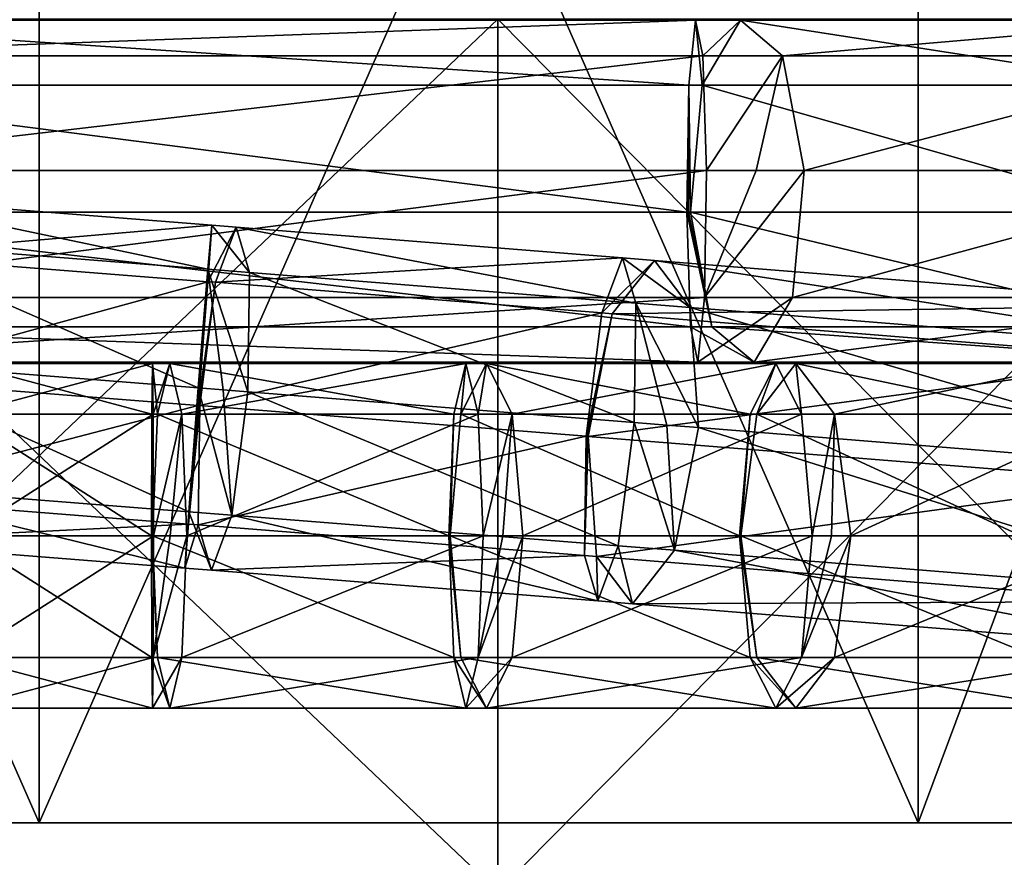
# Model space of a CAD drawing. Header units: millimetres. Extents: x -28.2 to 28.2, y -5.4 to 32.5.
# Tile 19 of 40: x -0.1 to 4.2, y 16.1 to 19.8. Entities that reach past the tile are written whole.
import ezdxf

# ---------------------------------------------------------------- set-up
doc = ezdxf.new("R2010")
doc.units = ezdxf.units.MM
doc.header["$LTSCALE"] = 81.481481
for name, color, linetype in [('10', 7, 'CONTINUOUS'), ('189', 7, 'CONTINUOUS'), ('190', 7, 'CONTINUOUS'), ('191', 7, 'CONTINUOUS'), ('192', 7, 'CONTINUOUS'), ('193', 7, 'CONTINUOUS'), ('194', 7, 'CONTINUOUS'), ('195', 7, 'CONTINUOUS'), ('196', 7, 'CONTINUOUS'), ('197', 7, 'CONTINUOUS'), ('198', 7, 'CONTINUOUS'), ('199', 7, 'CONTINUOUS'), ('200', 7, 'CONTINUOUS'), ('201', 7, 'CONTINUOUS'), ('202', 7, 'CONTINUOUS'), ('276', 7, 'CONTINUOUS'), ('277', 7, 'CONTINUOUS'), ('278', 7, 'CONTINUOUS'), ('279', 7, 'CONTINUOUS'), ('280', 7, 'CONTINUOUS'), ('281', 7, 'CONTINUOUS'), ('282', 7, 'CONTINUOUS'), ('283', 7, 'CONTINUOUS'), ('284', 7, 'CONTINUOUS'), ('285', 7, 'CONTINUOUS'), ('349', 7, 'CONTINUOUS'), ('350', 7, 'CONTINUOUS'), ('351', 7, 'CONTINUOUS'), ('352', 7, 'CONTINUOUS'), ('353', 7, 'CONTINUOUS'), ('354', 7, 'CONTINUOUS'), ('4', 7, 'CONTINUOUS'), ('5', 7, 'CONTINUOUS'), ('6', 7, 'CONTINUOUS'), ('8', 7, 'CONTINUOUS')]:
    doc.layers.add(name, color=color, linetype=linetype)

msp = doc.modelspace()

# ---------------------------------------------------------------- linework, layer by layer
at = {"layer": '10', "color": 7, "linetype": 'Continuous'}
for points in [[(1.9969, 19.8, -11.3253), (1.9969, 16, -11.3253), (-1.9969, 16, -11.3253), (1.9969, 19.8, -11.3253)], [(-1.9969, 19.8, -11.3253), (1.9969, 19.8, -11.3253), (-1.9969, 16, -11.3253), (-1.9969, 19.8, -11.3253)], [(5.75, 19.8, -9.9593), (5.75, 16, -9.9593), (1.9969, 16, -11.3253), (5.75, 19.8, -9.9593)], [(1.9969, 19.8, -11.3253), (5.75, 19.8, -9.9593), (1.9969, 16, -11.3253), (1.9969, 19.8, -11.3253)]]:
    msp.add_3dface(points, dxfattribs=at)
at = {"layer": '189', "linetype": 'Continuous'}
for points in [[(-0.3396, 18.0803, 11.7132), (-0.3365, 18.3, 12.2435), (0.4898, 18.0803, 11.7084), (-0.3396, 18.0803, 11.7132)], [(0.4898, 18.0803, 11.7084), (-0.3365, 18.3, 12.2435), (0.4929, 18.3, 12.2387), (0.4898, 18.0803, 11.7084)], [(-0.3365, 18.3, 12.2435), (-0.3335, 18.0803, 12.7738), (0.4929, 18.3, 12.2387), (-0.3365, 18.3, 12.2435)], [(0.4929, 18.3, 12.2387), (-0.3335, 18.0803, 12.7738), (0.4959, 18.0803, 12.769), (0.4929, 18.3, 12.2387)], [(-0.3408, 17.55, 11.4935), (-0.3396, 18.0803, 11.7132), (0.4885, 17.55, 11.4887), (-0.3408, 17.55, 11.4935)], [(0.4885, 17.55, 11.4887), (-0.3396, 18.0803, 11.7132), (0.4898, 18.0803, 11.7084), (0.4885, 17.55, 11.4887)], [(-0.3335, 18.0803, 12.7738), (-0.3322, 17.55, 12.9935), (0.4959, 18.0803, 12.769), (-0.3335, 18.0803, 12.7738)], [(0.4959, 18.0803, 12.769), (-0.3322, 17.55, 12.9935), (0.4972, 17.55, 12.9887), (0.4959, 18.0803, 12.769)]]:
    msp.add_3dface(points, dxfattribs=at)
at = {"layer": '190', "linetype": 'Continuous'}
for points in [[(-0.3408, 17.55, 11.4935), (0.4885, 17.55, 11.4887), (0.4898, 17.0197, 11.7084), (-0.3408, 17.55, 11.4935)], [(-0.3396, 17.0197, 11.7132), (-0.3408, 17.55, 11.4935), (0.4898, 17.0197, 11.7084), (-0.3396, 17.0197, 11.7132)], [(0.4972, 17.55, 12.9887), (-0.3335, 17.0197, 12.7738), (0.4959, 17.0197, 12.769), (0.4972, 17.55, 12.9887)], [(-0.3322, 17.55, 12.9935), (-0.3335, 17.0197, 12.7738), (0.4972, 17.55, 12.9887), (-0.3322, 17.55, 12.9935)], [(0.4929, 16.8, 12.2387), (-0.3396, 17.0197, 11.7132), (0.4898, 17.0197, 11.7084), (0.4929, 16.8, 12.2387)], [(-0.3365, 16.8, 12.2435), (-0.3396, 17.0197, 11.7132), (0.4929, 16.8, 12.2387), (-0.3365, 16.8, 12.2435)], [(0.4959, 17.0197, 12.769), (-0.3365, 16.8, 12.2435), (0.4929, 16.8, 12.2387), (0.4959, 17.0197, 12.769)], [(-0.3335, 17.0197, 12.7738), (-0.3365, 16.8, 12.2435), (0.4959, 17.0197, 12.769), (-0.3335, 17.0197, 12.7738)]]:
    msp.add_3dface(points, dxfattribs=at)
at = {"layer": '191', "linetype": 'Continuous'}
for points in [[(0.4898, 18.0803, 11.7084), (0.4929, 18.3, 12.2387), (0.5151, 18.0803, 11.7071), (0.4898, 18.0803, 11.7084)], [(0.5151, 18.0803, 11.7071), (0.4929, 18.3, 12.2387), (0.5678, 18.3, 12.2348), (0.5151, 18.0803, 11.7071)], [(0.4929, 18.3, 12.2387), (0.4959, 18.0803, 12.769), (0.5678, 18.3, 12.2348), (0.4929, 18.3, 12.2387)], [(0.5678, 18.3, 12.2348), (0.4959, 18.0803, 12.769), (0.6206, 18.0803, 12.7625), (0.5678, 18.3, 12.2348)], [(0.4885, 17.55, 11.4887), (0.4898, 18.0803, 11.7084), (0.4909, 17.55, 11.4887), (0.4885, 17.55, 11.4887)], [(0.4932, 17.55, 11.4885), (0.4898, 18.0803, 11.7084), (0.5151, 18.0803, 11.7071), (0.4932, 17.55, 11.4885)], [(0.4909, 17.55, 11.4887), (0.4898, 18.0803, 11.7084), (0.4932, 17.55, 11.4885), (0.4909, 17.55, 11.4887)], [(0.4959, 18.0803, 12.769), (0.4972, 17.55, 12.9887), (0.6206, 18.0803, 12.7625), (0.4959, 18.0803, 12.769)], [(0.6206, 18.0803, 12.7625), (0.4972, 17.55, 12.9887), (0.5699, 17.55, 12.9866), (0.6206, 18.0803, 12.7625)], [(0.6424, 17.55, 12.9811), (0.6206, 18.0803, 12.7625), (0.5699, 17.55, 12.9866), (0.6424, 17.55, 12.9811)]]:
    msp.add_3dface(points, dxfattribs=at)
at = {"layer": '192', "linetype": 'Continuous'}
for points in [[(0.4885, 17.55, 11.4887), (0.4909, 17.55, 11.4887), (0.5151, 17.0197, 11.7071), (0.4885, 17.55, 11.4887)], [(0.4898, 17.0197, 11.7084), (0.4885, 17.55, 11.4887), (0.5151, 17.0197, 11.7071), (0.4898, 17.0197, 11.7084)], [(0.4909, 17.55, 11.4887), (0.4932, 17.55, 11.4885), (0.5151, 17.0197, 11.7071), (0.4909, 17.55, 11.4887)], [(0.6424, 17.55, 12.9811), (0.4959, 17.0197, 12.769), (0.6206, 17.0197, 12.7625), (0.6424, 17.55, 12.9811)], [(0.4959, 17.0197, 12.769), (0.6424, 17.55, 12.9811), (0.5699, 17.55, 12.9866), (0.4959, 17.0197, 12.769)], [(0.4972, 17.55, 12.9887), (0.4959, 17.0197, 12.769), (0.5699, 17.55, 12.9866), (0.4972, 17.55, 12.9887)], [(0.5678, 16.8, 12.2348), (0.4898, 17.0197, 11.7084), (0.5151, 17.0197, 11.7071), (0.5678, 16.8, 12.2348)], [(0.4929, 16.8, 12.2387), (0.4898, 17.0197, 11.7084), (0.5678, 16.8, 12.2348), (0.4929, 16.8, 12.2387)], [(0.6206, 17.0197, 12.7625), (0.4929, 16.8, 12.2387), (0.5678, 16.8, 12.2348), (0.6206, 17.0197, 12.7625)], [(0.4959, 17.0197, 12.769), (0.4929, 16.8, 12.2387), (0.6206, 17.0197, 12.7625), (0.4959, 17.0197, 12.769)]]:
    msp.add_3dface(points, dxfattribs=at)
at = {"layer": '193', "linetype": 'Continuous'}
for points in [[(0.5151, 18.0803, 11.7071), (0.5678, 18.3, 12.2348), (1.805, 18.0803, 11.5781), (0.5151, 18.0803, 11.7071)], [(1.805, 18.0803, 11.5781), (0.5678, 18.3, 12.2348), (1.8577, 18.3, 12.1058), (1.805, 18.0803, 11.5781)], [(0.5678, 18.3, 12.2348), (0.6206, 18.0803, 12.7625), (1.8577, 18.3, 12.1058), (0.5678, 18.3, 12.2348)], [(1.8577, 18.3, 12.1058), (0.6206, 18.0803, 12.7625), (1.9105, 18.0803, 12.6335), (1.8577, 18.3, 12.1058)], [(0.4932, 17.55, 11.4885), (0.5151, 18.0803, 11.7071), (1.7831, 17.55, 11.3596), (0.4932, 17.55, 11.4885)], [(1.7831, 17.55, 11.3596), (0.5151, 18.0803, 11.7071), (1.805, 18.0803, 11.5781), (1.7831, 17.55, 11.3596)], [(0.6206, 18.0803, 12.7625), (0.6424, 17.55, 12.9811), (1.9105, 18.0803, 12.6335), (0.6206, 18.0803, 12.7625)], [(1.9105, 18.0803, 12.6335), (0.6424, 17.55, 12.9811), (1.9323, 17.55, 12.8521), (1.9105, 18.0803, 12.6335)]]:
    msp.add_3dface(points, dxfattribs=at)
at = {"layer": '194', "linetype": 'Continuous'}
for points in [[(0.5151, 17.0197, 11.7071), (0.4932, 17.55, 11.4885), (1.805, 17.0197, 11.5781), (0.5151, 17.0197, 11.7071)], [(0.4932, 17.55, 11.4885), (1.7831, 17.55, 11.3596), (1.805, 17.0197, 11.5781), (0.4932, 17.55, 11.4885)], [(0.6424, 17.55, 12.9811), (0.6206, 17.0197, 12.7625), (1.9323, 17.55, 12.8521), (0.6424, 17.55, 12.9811)], [(1.9323, 17.55, 12.8521), (0.6206, 17.0197, 12.7625), (1.9105, 17.0197, 12.6335), (1.9323, 17.55, 12.8521)], [(0.5678, 16.8, 12.2348), (0.5151, 17.0197, 11.7071), (1.8577, 16.8, 12.1058), (0.5678, 16.8, 12.2348)], [(1.8577, 16.8, 12.1058), (0.5151, 17.0197, 11.7071), (1.805, 17.0197, 11.5781), (1.8577, 16.8, 12.1058)], [(0.6206, 17.0197, 12.7625), (0.5678, 16.8, 12.2348), (1.9105, 17.0197, 12.6335), (0.6206, 17.0197, 12.7625)], [(1.9105, 17.0197, 12.6335), (0.5678, 16.8, 12.2348), (1.8577, 16.8, 12.1058), (1.9105, 17.0197, 12.6335)]]:
    msp.add_3dface(points, dxfattribs=at)
at = {"layer": '195', "linetype": 'Continuous'}
for points in [[(1.805, 18.0803, 11.5781), (1.8577, 18.3, 12.1058), (1.835, 18.0803, 11.5734), (1.805, 18.0803, 11.5781)], [(1.835, 18.0803, 11.5734), (1.8577, 18.3, 12.1058), (1.9467, 18.3, 12.0918), (1.835, 18.0803, 11.5734)], [(1.8577, 18.3, 12.1058), (1.9105, 18.0803, 12.6335), (1.9467, 18.3, 12.0918), (1.8577, 18.3, 12.1058)], [(1.9467, 18.3, 12.0918), (1.9105, 18.0803, 12.6335), (2.0584, 18.0803, 12.6103), (1.9467, 18.3, 12.0918)], [(1.7831, 17.55, 11.3596), (1.805, 18.0803, 11.5781), (1.7859, 17.55, 11.3592), (1.7831, 17.55, 11.3596)], [(1.7859, 17.55, 11.3592), (1.805, 18.0803, 11.5781), (1.7887, 17.55, 11.3587), (1.7859, 17.55, 11.3592)], [(1.7887, 17.55, 11.3587), (1.805, 18.0803, 11.5781), (1.835, 18.0803, 11.5734), (1.7887, 17.55, 11.3587)], [(1.9105, 18.0803, 12.6335), (1.9323, 17.55, 12.8521), (2.0584, 18.0803, 12.6103), (1.9105, 18.0803, 12.6335)], [(2.0584, 18.0803, 12.6103), (1.9323, 17.55, 12.8521), (2.0189, 17.55, 12.841), (2.0584, 18.0803, 12.6103)], [(2.1047, 17.55, 12.825), (2.0584, 18.0803, 12.6103), (2.0189, 17.55, 12.841), (2.1047, 17.55, 12.825)]]:
    msp.add_3dface(points, dxfattribs=at)
at = {"layer": '196', "linetype": 'Continuous'}
for points in [[(1.805, 17.0197, 11.5781), (1.7831, 17.55, 11.3596), (1.835, 17.0197, 11.5734), (1.805, 17.0197, 11.5781)], [(1.7831, 17.55, 11.3596), (1.7859, 17.55, 11.3592), (1.835, 17.0197, 11.5734), (1.7831, 17.55, 11.3596)], [(1.7859, 17.55, 11.3592), (1.7887, 17.55, 11.3587), (1.835, 17.0197, 11.5734), (1.7859, 17.55, 11.3592)], [(1.9323, 17.55, 12.8521), (1.9105, 17.0197, 12.6335), (2.0189, 17.55, 12.841), (1.9323, 17.55, 12.8521)], [(1.9105, 17.0197, 12.6335), (2.1047, 17.55, 12.825), (2.0189, 17.55, 12.841), (1.9105, 17.0197, 12.6335)], [(2.1047, 17.55, 12.825), (1.9105, 17.0197, 12.6335), (2.0584, 17.0197, 12.6103), (2.1047, 17.55, 12.825)], [(1.8577, 16.8, 12.1058), (1.805, 17.0197, 11.5781), (1.9467, 16.8, 12.0918), (1.8577, 16.8, 12.1058)], [(1.9467, 16.8, 12.0918), (1.805, 17.0197, 11.5781), (1.835, 17.0197, 11.5734), (1.9467, 16.8, 12.0918)], [(1.9105, 17.0197, 12.6335), (1.8577, 16.8, 12.1058), (2.0584, 17.0197, 12.6103), (1.9105, 17.0197, 12.6335)], [(2.0584, 17.0197, 12.6103), (1.8577, 16.8, 12.1058), (1.9467, 16.8, 12.0918), (2.0584, 17.0197, 12.6103)]]:
    msp.add_3dface(points, dxfattribs=at)
at = {"layer": '197', "linetype": 'Continuous'}
for points in [[(1.835, 18.0803, 11.5734), (1.9467, 18.3, 12.0918), (3.0948, 18.0803, 11.3019), (1.835, 18.0803, 11.5734)], [(3.0948, 18.0803, 11.3019), (1.9467, 18.3, 12.0918), (3.2065, 18.3, 11.8203), (3.0948, 18.0803, 11.3019)], [(1.9467, 18.3, 12.0918), (2.0584, 18.0803, 12.6103), (3.2065, 18.3, 11.8203), (1.9467, 18.3, 12.0918)], [(3.2065, 18.3, 11.8203), (2.0584, 18.0803, 12.6103), (3.3183, 18.0803, 12.3388), (3.2065, 18.3, 11.8203)], [(1.7887, 17.55, 11.3587), (1.835, 18.0803, 11.5734), (3.0485, 17.55, 11.0872), (1.7887, 17.55, 11.3587)], [(3.0485, 17.55, 11.0872), (1.835, 18.0803, 11.5734), (3.0948, 18.0803, 11.3019), (3.0485, 17.55, 11.0872)], [(2.0584, 18.0803, 12.6103), (2.1047, 17.55, 12.825), (3.3183, 18.0803, 12.3388), (2.0584, 18.0803, 12.6103)], [(3.3183, 18.0803, 12.3388), (2.1047, 17.55, 12.825), (3.3645, 17.55, 12.5535), (3.3183, 18.0803, 12.3388)]]:
    msp.add_3dface(points, dxfattribs=at)
at = {"layer": '198', "linetype": 'Continuous'}
for points in [[(1.7887, 17.55, 11.3587), (3.0485, 17.55, 11.0872), (3.0948, 17.0197, 11.3019), (1.7887, 17.55, 11.3587)], [(1.835, 17.0197, 11.5734), (1.7887, 17.55, 11.3587), (3.0948, 17.0197, 11.3019), (1.835, 17.0197, 11.5734)], [(3.3645, 17.55, 12.5535), (2.0584, 17.0197, 12.6103), (3.3183, 17.0197, 12.3388), (3.3645, 17.55, 12.5535)], [(2.1047, 17.55, 12.825), (2.0584, 17.0197, 12.6103), (3.3645, 17.55, 12.5535), (2.1047, 17.55, 12.825)], [(3.2065, 16.8, 11.8203), (1.835, 17.0197, 11.5734), (3.0948, 17.0197, 11.3019), (3.2065, 16.8, 11.8203)], [(1.9467, 16.8, 12.0918), (1.835, 17.0197, 11.5734), (3.2065, 16.8, 11.8203), (1.9467, 16.8, 12.0918)], [(3.3183, 17.0197, 12.3388), (1.9467, 16.8, 12.0918), (3.2065, 16.8, 11.8203), (3.3183, 17.0197, 12.3388)], [(2.0584, 17.0197, 12.6103), (1.9467, 16.8, 12.0918), (3.3183, 17.0197, 12.3388), (2.0584, 17.0197, 12.6103)]]:
    msp.add_3dface(points, dxfattribs=at)
at = {"layer": '199', "linetype": 'Continuous'}
for points in [[(3.0948, 18.0803, 11.3019), (3.2065, 18.3, 11.8203), (3.1241, 18.0803, 11.2939), (3.0948, 18.0803, 11.3019)], [(3.1241, 18.0803, 11.2939), (3.2065, 18.3, 11.8203), (3.2934, 18.3, 11.7964), (3.1241, 18.0803, 11.2939)], [(3.2065, 18.3, 11.8203), (3.3183, 18.0803, 12.3388), (3.2934, 18.3, 11.7964), (3.2065, 18.3, 11.8203)], [(3.2934, 18.3, 11.7964), (3.3183, 18.0803, 12.3388), (3.4627, 18.0803, 12.299), (3.2934, 18.3, 11.7964)], [(3.0485, 17.55, 11.0872), (3.0948, 18.0803, 11.3019), (3.0513, 17.55, 11.0865), (3.0485, 17.55, 11.0872)], [(3.0513, 17.55, 11.0865), (3.0948, 18.0803, 11.3019), (3.054, 17.55, 11.0857), (3.0513, 17.55, 11.0865)], [(3.054, 17.55, 11.0857), (3.0948, 18.0803, 11.3019), (3.1241, 18.0803, 11.2939), (3.054, 17.55, 11.0857)], [(3.3183, 18.0803, 12.3388), (3.3645, 17.55, 12.5535), (3.4627, 18.0803, 12.299), (3.3183, 18.0803, 12.3388)], [(3.4627, 18.0803, 12.299), (3.3645, 17.55, 12.5535), (3.4493, 17.55, 12.5327), (3.4627, 18.0803, 12.299)], [(3.5328, 17.55, 12.5072), (3.4627, 18.0803, 12.299), (3.4493, 17.55, 12.5327), (3.5328, 17.55, 12.5072)]]:
    msp.add_3dface(points, dxfattribs=at)
at = {"layer": '200', "linetype": 'Continuous'}
for points in [[(3.0948, 17.0197, 11.3019), (3.0485, 17.55, 11.0872), (3.1241, 17.0197, 11.2939), (3.0948, 17.0197, 11.3019)], [(3.0485, 17.55, 11.0872), (3.0513, 17.55, 11.0865), (3.1241, 17.0197, 11.2939), (3.0485, 17.55, 11.0872)], [(3.0513, 17.55, 11.0865), (3.054, 17.55, 11.0857), (3.1241, 17.0197, 11.2939), (3.0513, 17.55, 11.0865)], [(3.5328, 17.55, 12.5072), (3.3183, 17.0197, 12.3388), (3.4627, 17.0197, 12.299), (3.5328, 17.55, 12.5072)], [(3.3183, 17.0197, 12.3388), (3.5328, 17.55, 12.5072), (3.4493, 17.55, 12.5327), (3.3183, 17.0197, 12.3388)], [(3.3645, 17.55, 12.5535), (3.3183, 17.0197, 12.3388), (3.4493, 17.55, 12.5327), (3.3645, 17.55, 12.5535)], [(3.2934, 16.8, 11.7964), (3.0948, 17.0197, 11.3019), (3.1241, 17.0197, 11.2939), (3.2934, 16.8, 11.7964)], [(3.2065, 16.8, 11.8203), (3.0948, 17.0197, 11.3019), (3.2934, 16.8, 11.7964), (3.2065, 16.8, 11.8203)], [(3.4627, 17.0197, 12.299), (3.2065, 16.8, 11.8203), (3.2934, 16.8, 11.7964), (3.4627, 17.0197, 12.299)], [(3.3183, 17.0197, 12.3388), (3.2065, 16.8, 11.8203), (3.4627, 17.0197, 12.299), (3.3183, 17.0197, 12.3388)]]:
    msp.add_3dface(points, dxfattribs=at)
at = {"layer": '201', "linetype": 'Continuous'}
for points in [[(3.1241, 18.0803, 11.2939), (3.2934, 18.3, 11.7964), (4.3455, 18.0803, 10.8825), (3.1241, 18.0803, 11.2939)], [(4.3455, 18.0803, 10.8825), (3.2934, 18.3, 11.7964), (4.5147, 18.3, 11.3851), (4.3455, 18.0803, 10.8825)], [(3.2934, 18.3, 11.7964), (3.4627, 18.0803, 12.299), (4.5147, 18.3, 11.3851), (3.2934, 18.3, 11.7964)], [(4.5147, 18.3, 11.3851), (3.4627, 18.0803, 12.299), (4.684, 18.0803, 11.8876), (4.5147, 18.3, 11.3851)], [(3.054, 17.55, 11.0857), (3.1241, 18.0803, 11.2939), (4.2753, 17.55, 10.6743), (3.054, 17.55, 11.0857)], [(4.2753, 17.55, 10.6743), (3.1241, 18.0803, 11.2939), (4.3455, 18.0803, 10.8825), (4.2753, 17.55, 10.6743)], [(3.4627, 18.0803, 12.299), (3.5328, 17.55, 12.5072), (4.684, 18.0803, 11.8876), (3.4627, 18.0803, 12.299)], [(4.684, 18.0803, 11.8876), (3.5328, 17.55, 12.5072), (4.7542, 17.55, 12.0958), (4.684, 18.0803, 11.8876)]]:
    msp.add_3dface(points, dxfattribs=at)
at = {"layer": '202', "linetype": 'Continuous'}
for points in [[(3.1241, 17.0197, 11.2939), (3.054, 17.55, 11.0857), (4.3455, 17.0197, 10.8825), (3.1241, 17.0197, 11.2939)], [(3.054, 17.55, 11.0857), (4.2753, 17.55, 10.6743), (4.3455, 17.0197, 10.8825), (3.054, 17.55, 11.0857)], [(4.7542, 17.55, 12.0958), (3.4627, 17.0197, 12.299), (4.684, 17.0197, 11.8876), (4.7542, 17.55, 12.0958)], [(3.5328, 17.55, 12.5072), (3.4627, 17.0197, 12.299), (4.7542, 17.55, 12.0958), (3.5328, 17.55, 12.5072)], [(4.5147, 16.8, 11.3851), (3.1241, 17.0197, 11.2939), (4.3455, 17.0197, 10.8825), (4.5147, 16.8, 11.3851)], [(3.2934, 16.8, 11.7964), (3.1241, 17.0197, 11.2939), (4.5147, 16.8, 11.3851), (3.2934, 16.8, 11.7964)], [(4.684, 17.0197, 11.8876), (3.2934, 16.8, 11.7964), (4.5147, 16.8, 11.3851), (4.684, 17.0197, 11.8876)], [(3.4627, 17.0197, 12.299), (3.2934, 16.8, 11.7964), (4.684, 17.0197, 11.8876), (3.4627, 17.0197, 12.299)]]:
    msp.add_3dface(points, dxfattribs=at)
at = {"layer": '276', "linetype": 'Continuous'}
for points in [[(2.4942, 18.5168, -11.4439), (5.1051, 18.5545, -11.1199), (2.678, 18.7494, -11.9354), (2.4942, 18.5168, -11.4439)], [(2.678, 18.7494, -11.9354), (5.261, 18.3493, -11.6328), (2.8339, 18.5442, -12.4483), (2.678, 18.7494, -11.9354)], [(5.1051, 18.5545, -11.1199), (5.261, 18.3493, -11.6328), (2.678, 18.7494, -11.9354), (5.1051, 18.5545, -11.1199)], [(4.9213, 18.3218, -10.6284), (5.1051, 18.5545, -11.1199), (2.4942, 18.5168, -11.4439), (4.9213, 18.3218, -10.6284)], [(5.261, 18.3493, -11.6328), (5.2976, 17.8263, -11.8667), (2.8339, 18.5442, -12.4483), (5.261, 18.3493, -11.6328)], [(2.8339, 18.5442, -12.4483), (5.2976, 17.8263, -11.8667), (2.8705, 18.0212, -12.6822), (2.8339, 18.5442, -12.4483)], [(2.3901, 17.9825, -11.2617), (4.9213, 18.3218, -10.6284), (2.4942, 18.5168, -11.4439), (2.3901, 17.9825, -11.2617)], [(4.8172, 17.7875, -10.4462), (4.9213, 18.3218, -10.6284), (2.3901, 17.9825, -11.2617), (4.8172, 17.7875, -10.4462)]]:
    msp.add_3dface(points, dxfattribs=at)
at = {"layer": '277', "linetype": 'Continuous'}
for points in [[(2.8705, 18.0212, -12.6822), (5.1934, 17.292, -11.6845), (2.7664, 17.4869, -12.5), (2.8705, 18.0212, -12.6822)], [(5.2976, 17.8263, -11.8667), (5.1934, 17.292, -11.6845), (2.8705, 18.0212, -12.6822), (5.2976, 17.8263, -11.8667)], [(4.8172, 17.7875, -10.4462), (2.3901, 17.9825, -11.2617), (2.4267, 17.4595, -11.4956), (4.8172, 17.7875, -10.4462)], [(4.8538, 17.2646, -10.6801), (4.8172, 17.7875, -10.4462), (2.4267, 17.4595, -11.4956), (4.8538, 17.2646, -10.6801)], [(2.5825, 17.2543, -12.0085), (4.8538, 17.2646, -10.6801), (2.4267, 17.4595, -11.4956), (2.5825, 17.2543, -12.0085)], [(2.7664, 17.4869, -12.5), (5.0096, 17.0593, -11.193), (2.5825, 17.2543, -12.0085), (2.7664, 17.4869, -12.5)], [(5.1934, 17.292, -11.6845), (5.0096, 17.0593, -11.193), (2.7664, 17.4869, -12.5), (5.1934, 17.292, -11.6845)], [(5.0096, 17.0593, -11.193), (4.8538, 17.2646, -10.6801), (2.5825, 17.2543, -12.0085), (5.0096, 17.0593, -11.193)]]:
    msp.add_3dface(points, dxfattribs=at)
at = {"layer": '278', "linetype": 'Continuous'}
for points in [[(2.4497, 18.5203, -11.4544), (2.678, 18.7494, -11.9354), (2.5394, 18.7605, -11.9679), (2.4497, 18.5203, -11.4544)], [(2.4942, 18.5168, -11.4439), (2.678, 18.7494, -11.9354), (2.4497, 18.5203, -11.4544), (2.4942, 18.5168, -11.4439)], [(2.678, 18.7494, -11.9354), (2.8339, 18.5442, -12.4483), (2.5394, 18.7605, -11.9679), (2.678, 18.7494, -11.9354)], [(2.5394, 18.7605, -11.9679), (2.8339, 18.5442, -12.4483), (2.5975, 18.5631, -12.5038), (2.5394, 18.7605, -11.9679)], [(2.5898, 18.0436, -12.7481), (2.5975, 18.5631, -12.5038), (2.7317, 18.0324, -12.7217), (2.5898, 18.0436, -12.7481)], [(2.5975, 18.5631, -12.5038), (2.8705, 18.0212, -12.6822), (2.7317, 18.0324, -12.7217), (2.5975, 18.5631, -12.5038)], [(2.8339, 18.5442, -12.4483), (2.8705, 18.0212, -12.6822), (2.5975, 18.5631, -12.5038), (2.8339, 18.5442, -12.4483)], [(2.3809, 17.9832, -11.2639), (2.4942, 18.5168, -11.4439), (2.4497, 18.5203, -11.4544), (2.3809, 17.9832, -11.2639)], [(2.3855, 17.9828, -11.263), (2.4942, 18.5168, -11.4439), (2.3809, 17.9832, -11.2639), (2.3855, 17.9828, -11.263)], [(2.3901, 17.9825, -11.2617), (2.4942, 18.5168, -11.4439), (2.3855, 17.9828, -11.263), (2.3901, 17.9825, -11.2617)]]:
    msp.add_3dface(points, dxfattribs=at)
at = {"layer": '279', "linetype": 'Continuous'}
for points in [[(2.5898, 18.0436, -12.7481), (2.7664, 17.4869, -12.5), (2.521, 17.5065, -12.5576), (2.5898, 18.0436, -12.7481)], [(2.7664, 17.4869, -12.5), (2.5898, 18.0436, -12.7481), (2.7317, 18.0324, -12.7217), (2.7664, 17.4869, -12.5)], [(2.8705, 18.0212, -12.6822), (2.7664, 17.4869, -12.5), (2.7317, 18.0324, -12.7217), (2.8705, 18.0212, -12.6822)], [(2.3855, 17.9828, -11.263), (2.3809, 17.9832, -11.2639), (2.3733, 17.4638, -11.5081), (2.3855, 17.9828, -11.263)], [(2.3901, 17.9825, -11.2617), (2.3855, 17.9828, -11.263), (2.3733, 17.4638, -11.5081), (2.3901, 17.9825, -11.2617)], [(2.4267, 17.4595, -11.4956), (2.3901, 17.9825, -11.2617), (2.3733, 17.4638, -11.5081), (2.4267, 17.4595, -11.4956)], [(2.521, 17.5065, -12.5576), (2.5825, 17.2543, -12.0085), (2.4313, 17.2663, -12.044), (2.521, 17.5065, -12.5576)], [(2.7664, 17.4869, -12.5), (2.5825, 17.2543, -12.0085), (2.521, 17.5065, -12.5576), (2.7664, 17.4869, -12.5)], [(2.4313, 17.2663, -12.044), (2.4267, 17.4595, -11.4956), (2.3733, 17.4638, -11.5081), (2.4313, 17.2663, -12.044)], [(2.5825, 17.2543, -12.0085), (2.4267, 17.4595, -11.4956), (2.4313, 17.2663, -12.044), (2.5825, 17.2543, -12.0085)]]:
    msp.add_3dface(points, dxfattribs=at)
at = {"layer": '280', "linetype": 'Continuous'}
for points in [[(0.7677, 18.6538, -11.6857), (2.5394, 18.7605, -11.9679), (0.8574, 18.894, -12.1993), (0.7677, 18.6538, -11.6857)], [(2.5394, 18.7605, -11.9679), (2.5975, 18.5631, -12.5038), (0.8574, 18.894, -12.1993), (2.5394, 18.7605, -11.9679)], [(0.8574, 18.894, -12.1993), (2.5975, 18.5631, -12.5038), (0.9155, 18.6965, -12.7352), (0.8574, 18.894, -12.1993)], [(2.4497, 18.5203, -11.4544), (2.5394, 18.7605, -11.9679), (0.7677, 18.6538, -11.6857), (2.4497, 18.5203, -11.4544)], [(0.9155, 18.6965, -12.7352), (2.5898, 18.0436, -12.7481), (0.9079, 18.1771, -12.9794), (0.9155, 18.6965, -12.7352)], [(2.5975, 18.5631, -12.5038), (2.5898, 18.0436, -12.7481), (0.9155, 18.6965, -12.7352), (2.5975, 18.5631, -12.5038)], [(0.6989, 18.1167, -11.4953), (2.4497, 18.5203, -11.4544), (0.7677, 18.6538, -11.6857), (0.6989, 18.1167, -11.4953)], [(2.3809, 17.9832, -11.2639), (2.4497, 18.5203, -11.4544), (0.6989, 18.1167, -11.4953), (2.3809, 17.9832, -11.2639)]]:
    msp.add_3dface(points, dxfattribs=at)
at = {"layer": '281', "linetype": 'Continuous'}
for points in [[(0.9079, 18.1771, -12.9794), (2.521, 17.5065, -12.5576), (0.839, 17.64, -12.789), (0.9079, 18.1771, -12.9794)], [(2.5898, 18.0436, -12.7481), (2.521, 17.5065, -12.5576), (0.9079, 18.1771, -12.9794), (2.5898, 18.0436, -12.7481)], [(2.3809, 17.9832, -11.2639), (0.6989, 18.1167, -11.4953), (0.6913, 17.5973, -11.7395), (2.3809, 17.9832, -11.2639)], [(2.3733, 17.4638, -11.5081), (2.3809, 17.9832, -11.2639), (0.6913, 17.5973, -11.7395), (2.3733, 17.4638, -11.5081)], [(0.839, 17.64, -12.789), (2.4313, 17.2663, -12.044), (0.7493, 17.3998, -12.2754), (0.839, 17.64, -12.789)], [(2.521, 17.5065, -12.5576), (2.4313, 17.2663, -12.044), (0.839, 17.64, -12.789), (2.521, 17.5065, -12.5576)], [(0.7493, 17.3998, -12.2754), (2.3733, 17.4638, -11.5081), (0.6913, 17.5973, -11.7395), (0.7493, 17.3998, -12.2754)], [(2.4313, 17.2663, -12.044), (2.3733, 17.4638, -11.5081), (0.7493, 17.3998, -12.2754), (2.4313, 17.2663, -12.044)]]:
    msp.add_3dface(points, dxfattribs=at)
at = {"layer": '282', "linetype": 'Continuous'}
for points in [[(0.7335, 18.6565, -11.688), (0.8574, 18.894, -12.1993), (0.7508, 18.9024, -12.2064), (0.7335, 18.6565, -11.688)], [(0.7677, 18.6538, -11.6857), (0.8574, 18.894, -12.1993), (0.7335, 18.6565, -11.688), (0.7677, 18.6538, -11.6857)], [(0.7508, 18.9024, -12.2064), (0.9155, 18.6965, -12.7352), (0.7337, 18.7109, -12.7473), (0.7508, 18.9024, -12.2064)], [(0.8574, 18.894, -12.1993), (0.9155, 18.6965, -12.7352), (0.7508, 18.9024, -12.2064), (0.8574, 18.894, -12.1993)], [(0.692, 18.1942, -12.9938), (0.7337, 18.7109, -12.7473), (0.8002, 18.1857, -12.9904), (0.692, 18.1942, -12.9938)], [(0.9155, 18.6965, -12.7352), (0.9079, 18.1771, -12.9794), (0.7337, 18.7109, -12.7473), (0.9155, 18.6965, -12.7352)], [(0.7337, 18.7109, -12.7473), (0.9079, 18.1771, -12.9794), (0.8002, 18.1857, -12.9904), (0.7337, 18.7109, -12.7473)], [(0.6918, 18.1173, -11.4958), (0.7677, 18.6538, -11.6857), (0.7335, 18.6565, -11.688), (0.6918, 18.1173, -11.4958)], [(0.6954, 18.117, -11.4957), (0.7677, 18.6538, -11.6857), (0.6918, 18.1173, -11.4958), (0.6954, 18.117, -11.4957)], [(0.6989, 18.1167, -11.4953), (0.7677, 18.6538, -11.6857), (0.6954, 18.117, -11.4957), (0.6989, 18.1167, -11.4953)]]:
    msp.add_3dface(points, dxfattribs=at)
at = {"layer": '283', "linetype": 'Continuous'}
for points in [[(0.692, 18.1942, -12.9938), (0.839, 17.64, -12.789), (0.6504, 17.6549, -12.8015), (0.692, 18.1942, -12.9938)], [(0.839, 17.64, -12.789), (0.692, 18.1942, -12.9938), (0.8002, 18.1857, -12.9904), (0.839, 17.64, -12.789)], [(0.9079, 18.1771, -12.9794), (0.839, 17.64, -12.789), (0.8002, 18.1857, -12.9904), (0.9079, 18.1771, -12.9794)], [(0.6954, 18.117, -11.4957), (0.6918, 18.1173, -11.4958), (0.6502, 17.6005, -11.7423), (0.6954, 18.117, -11.4957)], [(0.6989, 18.1167, -11.4953), (0.6954, 18.117, -11.4957), (0.6502, 17.6005, -11.7423), (0.6989, 18.1167, -11.4953)], [(0.6913, 17.5973, -11.7395), (0.6989, 18.1167, -11.4953), (0.6502, 17.6005, -11.7423), (0.6913, 17.5973, -11.7395)], [(0.6504, 17.6549, -12.8015), (0.7493, 17.3998, -12.2754), (0.633, 17.409, -12.2831), (0.6504, 17.6549, -12.8015)], [(0.839, 17.64, -12.789), (0.7493, 17.3998, -12.2754), (0.6504, 17.6549, -12.8015), (0.839, 17.64, -12.789)], [(0.633, 17.409, -12.2831), (0.6913, 17.5973, -11.7395), (0.6502, 17.6005, -11.7423), (0.633, 17.409, -12.2831)], [(0.7493, 17.3998, -12.2754), (0.6913, 17.5973, -11.7395), (0.633, 17.409, -12.2831), (0.7493, 17.3998, -12.2754)]]:
    msp.add_3dface(points, dxfattribs=at)
at = {"layer": '284', "linetype": 'Continuous'}
for points in [[(-0.7586, 18.7739, -11.6822), (0.7508, 18.9024, -12.2064), (-0.7412, 19.0198, -12.2006), (-0.7586, 18.7739, -11.6822)], [(-0.7412, 19.0198, -12.2006), (0.7337, 18.7109, -12.7473), (-0.7584, 18.8283, -12.7415), (-0.7412, 19.0198, -12.2006)], [(0.7508, 18.9024, -12.2064), (0.7337, 18.7109, -12.7473), (-0.7412, 19.0198, -12.2006), (0.7508, 18.9024, -12.2064)], [(0.7335, 18.6565, -11.688), (0.7508, 18.9024, -12.2064), (-0.7586, 18.7739, -11.6822), (0.7335, 18.6565, -11.688)], [(-0.7584, 18.8283, -12.7415), (0.692, 18.1942, -12.9938), (-0.8, 18.3116, -12.988), (-0.7584, 18.8283, -12.7415)], [(0.7337, 18.7109, -12.7473), (0.692, 18.1942, -12.9938), (-0.7584, 18.8283, -12.7415), (0.7337, 18.7109, -12.7473)], [(-0.8003, 18.2347, -11.4899), (0.7335, 18.6565, -11.688), (-0.7586, 18.7739, -11.6822), (-0.8003, 18.2347, -11.4899)], [(0.6918, 18.1173, -11.4958), (0.7335, 18.6565, -11.688), (-0.8003, 18.2347, -11.4899), (0.6918, 18.1173, -11.4958)]]:
    msp.add_3dface(points, dxfattribs=at)
at = {"layer": '285', "linetype": 'Continuous'}
for points in [[(-0.8, 18.3116, -12.988), (0.6504, 17.6549, -12.8015), (-0.8417, 17.7723, -12.7957), (-0.8, 18.3116, -12.988)], [(0.692, 18.1942, -12.9938), (0.6504, 17.6549, -12.8015), (-0.8, 18.3116, -12.988), (0.692, 18.1942, -12.9938)], [(0.6918, 18.1173, -11.4958), (-0.8003, 18.2347, -11.4899), (-0.8419, 17.7179, -11.7364), (0.6918, 18.1173, -11.4958)], [(0.6502, 17.6005, -11.7423), (0.6918, 18.1173, -11.4958), (-0.8419, 17.7179, -11.7364), (0.6502, 17.6005, -11.7423)], [(-0.8417, 17.7723, -12.7957), (0.633, 17.409, -12.2831), (-0.859, 17.5264, -12.2773), (-0.8417, 17.7723, -12.7957)], [(0.6504, 17.6549, -12.8015), (0.633, 17.409, -12.2831), (-0.8417, 17.7723, -12.7957), (0.6504, 17.6549, -12.8015)], [(-0.859, 17.5264, -12.2773), (0.6502, 17.6005, -11.7423), (-0.8419, 17.7179, -11.7364), (-0.859, 17.5264, -12.2773)], [(0.633, 17.409, -12.2831), (0.6502, 17.6005, -11.7423), (-0.859, 17.5264, -12.2773), (0.633, 17.409, -12.2831)]]:
    msp.add_3dface(points, dxfattribs=at)
at = {"layer": '349', "linetype": 'Continuous'}
for points in [[(-1.4711, 19.5128, 11.5486), (-1.4423, 19.7946, 12.0478), (2.8283, 19.5128, 11.3004), (-1.4711, 19.5128, 11.5486)], [(-1.4423, 19.7946, 12.0478), (-1.4104, 19.6402, 12.5998), (2.8571, 19.7946, 11.7997), (-1.4423, 19.7946, 12.0478)], [(2.8283, 19.5128, 11.3004), (-1.4423, 19.7946, 12.0478), (2.8571, 19.7946, 11.7997), (2.8283, 19.5128, 11.3004)], [(2.8571, 19.7946, 11.7997), (-1.4104, 19.6402, 12.5998), (2.889, 19.6402, 12.3517), (2.8571, 19.7946, 11.7997)], [(-1.4104, 19.6402, 12.5998), (-1.3942, 19.1401, 12.8811), (2.889, 19.6402, 12.3517), (-1.4104, 19.6402, 12.5998)], [(2.889, 19.6402, 12.3517), (-1.3942, 19.1401, 12.8811), (2.9052, 19.1401, 12.633), (2.889, 19.6402, 12.3517)], [(-1.48, 18.9599, 11.3944), (-1.4711, 19.5128, 11.5486), (2.8194, 18.9599, 11.1463), (-1.48, 18.9599, 11.3944)], [(2.8194, 18.9599, 11.1463), (-1.4711, 19.5128, 11.5486), (2.8283, 19.5128, 11.3004), (2.8194, 18.9599, 11.1463)]]:
    msp.add_3dface(points, dxfattribs=at)
at = {"layer": '350', "linetype": 'Continuous'}
for points in [[(-1.3942, 19.1401, 12.8811), (-1.4031, 18.5872, 12.727), (2.9052, 19.1401, 12.633), (-1.3942, 19.1401, 12.8811)], [(2.9052, 19.1401, 12.633), (-1.4031, 18.5872, 12.727), (2.8963, 18.5872, 12.4789), (2.9052, 19.1401, 12.633)], [(-1.4637, 18.4598, 11.6758), (-1.48, 18.9599, 11.3944), (2.8356, 18.4598, 11.4277), (-1.4637, 18.4598, 11.6758)], [(-1.48, 18.9599, 11.3944), (2.8194, 18.9599, 11.1463), (2.8356, 18.4598, 11.4277), (-1.48, 18.9599, 11.3944)], [(-1.4031, 18.5872, 12.727), (-1.4319, 18.3054, 12.2277), (2.8963, 18.5872, 12.4789), (-1.4031, 18.5872, 12.727)], [(2.8963, 18.5872, 12.4789), (-1.4319, 18.3054, 12.2277), (2.8675, 18.3054, 11.9796), (2.8963, 18.5872, 12.4789)], [(-1.4319, 18.3054, 12.2277), (-1.4637, 18.4598, 11.6758), (2.8675, 18.3054, 11.9796), (-1.4319, 18.3054, 12.2277)], [(2.8675, 18.3054, 11.9796), (-1.4637, 18.4598, 11.6758), (2.8356, 18.4598, 11.4277), (2.8675, 18.3054, 11.9796)]]:
    msp.add_3dface(points, dxfattribs=at)
at = {"layer": '351', "linetype": 'Continuous'}
for points in [[(2.8283, 19.5128, 11.3004), (2.8571, 19.7946, 11.7997), (2.886, 19.5128, 11.2888), (2.8283, 19.5128, 11.3004)], [(2.886, 19.5128, 11.2888), (2.8571, 19.7946, 11.7997), (3.0524, 19.7946, 11.7604), (2.886, 19.5128, 11.2888)], [(2.8571, 19.7946, 11.7997), (2.889, 19.6402, 12.3517), (3.0524, 19.7946, 11.7604), (2.8571, 19.7946, 11.7997)], [(3.0524, 19.7946, 11.7604), (2.889, 19.6402, 12.3517), (3.2364, 19.6402, 12.2818), (3.0524, 19.7946, 11.7604)], [(2.889, 19.6402, 12.3517), (2.9052, 19.1401, 12.633), (3.2364, 19.6402, 12.2818), (2.889, 19.6402, 12.3517)], [(3.2364, 19.6402, 12.2818), (2.9052, 19.1401, 12.633), (3.1207, 19.1401, 12.6053), (3.2364, 19.6402, 12.2818)], [(3.3302, 19.1401, 12.5476), (3.2364, 19.6402, 12.2818), (3.1207, 19.1401, 12.6053), (3.3302, 19.1401, 12.5476)], [(2.8194, 18.9599, 11.1463), (2.8283, 19.5128, 11.3004), (2.8271, 18.9599, 11.1453), (2.8194, 18.9599, 11.1463)], [(2.8271, 18.9599, 11.1453), (2.8283, 19.5128, 11.3004), (2.8347, 18.9599, 11.1433), (2.8271, 18.9599, 11.1453)], [(2.8347, 18.9599, 11.1433), (2.8283, 19.5128, 11.3004), (2.886, 19.5128, 11.2888), (2.8347, 18.9599, 11.1433)]]:
    msp.add_3dface(points, dxfattribs=at)
at = {"layer": '352', "linetype": 'Continuous'}
for points in [[(3.3302, 19.1401, 12.5476), (2.8963, 18.5872, 12.4789), (3.2788, 18.5872, 12.402), (3.3302, 19.1401, 12.5476)], [(2.8963, 18.5872, 12.4789), (3.3302, 19.1401, 12.5476), (3.1207, 19.1401, 12.6053), (2.8963, 18.5872, 12.4789)], [(2.9052, 19.1401, 12.633), (2.8963, 18.5872, 12.4789), (3.1207, 19.1401, 12.6053), (2.9052, 19.1401, 12.633)], [(2.8194, 18.9599, 11.1463), (2.8271, 18.9599, 11.1453), (2.9284, 18.4598, 11.409), (2.8194, 18.9599, 11.1463)], [(2.8356, 18.4598, 11.4277), (2.8194, 18.9599, 11.1463), (2.9284, 18.4598, 11.409), (2.8356, 18.4598, 11.4277)], [(2.8271, 18.9599, 11.1453), (2.8347, 18.9599, 11.1433), (2.9284, 18.4598, 11.409), (2.8271, 18.9599, 11.1453)], [(3.2788, 18.5872, 12.402), (2.8675, 18.3054, 11.9796), (3.1124, 18.3054, 11.9304), (3.2788, 18.5872, 12.402)], [(2.8963, 18.5872, 12.4789), (2.8675, 18.3054, 11.9796), (3.2788, 18.5872, 12.402), (2.8963, 18.5872, 12.4789)], [(2.8675, 18.3054, 11.9796), (2.8356, 18.4598, 11.4277), (3.1124, 18.3054, 11.9304), (2.8675, 18.3054, 11.9796)], [(3.1124, 18.3054, 11.9304), (2.8356, 18.4598, 11.4277), (2.9284, 18.4598, 11.409), (3.1124, 18.3054, 11.9304)]]:
    msp.add_3dface(points, dxfattribs=at)
at = {"layer": '353', "linetype": 'Continuous'}
for points in [[(2.886, 19.5128, 11.2888), (3.0524, 19.7946, 11.7604), (4.8733, 19.5128, 10.5876), (2.886, 19.5128, 11.2888)], [(4.8733, 19.5128, 10.5876), (3.0524, 19.7946, 11.7604), (5.0397, 19.7946, 11.0592), (4.8733, 19.5128, 10.5876)], [(3.0524, 19.7946, 11.7604), (3.2364, 19.6402, 12.2818), (5.0397, 19.7946, 11.0592), (3.0524, 19.7946, 11.7604)], [(5.0397, 19.7946, 11.0592), (3.2364, 19.6402, 12.2818), (5.2237, 19.6402, 11.5806), (5.0397, 19.7946, 11.0592)], [(3.2364, 19.6402, 12.2818), (3.3302, 19.1401, 12.5476), (5.2237, 19.6402, 11.5806), (3.2364, 19.6402, 12.2818)], [(5.2237, 19.6402, 11.5806), (3.3302, 19.1401, 12.5476), (5.3174, 19.1401, 11.8464), (5.2237, 19.6402, 11.5806)], [(2.8347, 18.9599, 11.1433), (2.886, 19.5128, 11.2888), (4.8219, 18.9599, 10.4421), (2.8347, 18.9599, 11.1433)], [(4.8219, 18.9599, 10.4421), (2.886, 19.5128, 11.2888), (4.8733, 19.5128, 10.5876), (4.8219, 18.9599, 10.4421)]]:
    msp.add_3dface(points, dxfattribs=at)
at = {"layer": '354', "linetype": 'Continuous'}
for points in [[(5.3174, 19.1401, 11.8464), (3.2788, 18.5872, 12.402), (5.2661, 18.5872, 11.7008), (5.3174, 19.1401, 11.8464)], [(3.3302, 19.1401, 12.5476), (3.2788, 18.5872, 12.402), (5.3174, 19.1401, 11.8464), (3.3302, 19.1401, 12.5476)], [(2.8347, 18.9599, 11.1433), (4.8219, 18.9599, 10.4421), (4.9157, 18.4598, 10.7078), (2.8347, 18.9599, 11.1433)], [(2.9284, 18.4598, 11.409), (2.8347, 18.9599, 11.1433), (4.9157, 18.4598, 10.7078), (2.9284, 18.4598, 11.409)], [(3.2788, 18.5872, 12.402), (3.1124, 18.3054, 11.9304), (5.2661, 18.5872, 11.7008), (3.2788, 18.5872, 12.402)], [(5.2661, 18.5872, 11.7008), (3.1124, 18.3054, 11.9304), (5.0997, 18.3054, 11.2292), (5.2661, 18.5872, 11.7008)], [(5.0997, 18.3054, 11.2292), (2.9284, 18.4598, 11.409), (4.9157, 18.4598, 10.7078), (5.0997, 18.3054, 11.2292)], [(3.1124, 18.3054, 11.9304), (2.9284, 18.4598, 11.409), (5.0997, 18.3054, 11.2292), (3.1124, 18.3054, 11.9304)]]:
    msp.add_3dface(points, dxfattribs=at)
at = {"layer": '4', "color": 7, "linetype": 'Continuous'}
for points in [[(9.2388, 16.3, 3.8268), (10, 16.3), (-9.2388, 16.3, 3.8268), (9.2388, 16.3, 3.8268)], [(-9.2388, 16.3, 3.8268), (10, 16.3), (-5.5, 16.3, 1.25), (-9.2388, 16.3, 3.8268)], [(9.2388, 16.3, 3.8268), (-9.2388, 16.3, 3.8268), (-0.3863, 16.3, 5.5112), (9.2388, 16.3, 3.8268)], [(3.8269, 16.3, -9.2388), (-7.071, 16.3, -7.0711), (-0.3863, 16.3, -7.8888), (3.8269, 16.3, -9.2388)], [(-3.8269, 16.3, -9.2388), (-7.071, 16.3, -7.0711), (3.8269, 16.3, -9.2388), (-3.8269, 16.3, -9.2388)], [(-3.875, 16.3, -4.8146), (0.3863, 16.3, -5.5112), (-5.5, 16.3, -5.25), (-3.875, 16.3, -4.8146)], [(0.3863, 16.3, -5.5112), (-0.3863, 16.3, -5.5112), (-5.5, 16.3, -5.25), (0.3863, 16.3, -5.5112)], [(-5.5, 16.3, 1.25), (10, 16.3), (-3.875, 16.3, 0.8146), (-5.5, 16.3, 1.25)], [(9.2388, 16.3, -3.8268), (0.3863, 16.3, -5.5112), (-3.875, 16.3, -4.8146), (9.2388, 16.3, -3.8268)], [(-2.6854, 16.3, -3.625), (9.2388, 16.3, -3.8268), (-3.875, 16.3, -4.8146), (-2.6854, 16.3, -3.625)], [(-3.875, 16.3, 0.8146), (10, 16.3), (-2.6854, 16.3, -0.375), (-3.875, 16.3, 0.8146)], [(0, 16.3, -10), (-3.8269, 16.3, -9.2388), (3.8269, 16.3, -9.2388), (0, 16.3, -10)], [(3.8269, 16.3, 9.2388), (7.071, 16.3, 7.0711), (-3.8269, 16.3, 9.2388), (3.8269, 16.3, 9.2388)], [(-3.8269, 16.3, 9.2388), (7.071, 16.3, 7.0711), (0.3863, 16.3, 7.8888), (-3.8269, 16.3, 9.2388)], [(0, 16.3, 10), (3.8269, 16.3, 9.2388), (-3.8269, 16.3, 9.2388), (0, 16.3, 10)], [(-0.3863, 16.3, 7.8888), (-3.8269, 16.3, 9.2388), (0.3863, 16.3, 7.8888), (-0.3863, 16.3, 7.8888)], [(10, 16.3), (9.2388, 16.3, -3.8268), (-2.6854, 16.3, -0.375), (10, 16.3)], [(-2.6854, 16.3, -0.375), (9.2388, 16.3, -3.8268), (-2.25, 16.3, -2), (-2.6854, 16.3, -0.375)], [(-2.25, 16.3, -2), (9.2388, 16.3, -3.8268), (-2.6854, 16.3, -3.625), (-2.25, 16.3, -2)], [(0.3863, 16.3, -7.8888), (3.8269, 16.3, -9.2388), (-0.3863, 16.3, -7.8888), (0.3863, 16.3, -7.8888)], [(0.3863, 16.3, 5.5112), (9.2388, 16.3, 3.8268), (-0.3863, 16.3, 5.5112), (0.3863, 16.3, 5.5112)], [(1.0113, 16.3, -7.4347), (3.8269, 16.3, -9.2388), (0.3863, 16.3, -7.8888), (1.0113, 16.3, -7.4347)], [(9.2388, 16.3, -3.8268), (7.071, 16.3, -7.0711), (0.3863, 16.3, -5.5112), (9.2388, 16.3, -3.8268)], [(0.3863, 16.3, 7.8888), (7.071, 16.3, 7.0711), (1.0113, 16.3, 7.4347), (0.3863, 16.3, 7.8888)], [(0.3863, 16.3, -5.5112), (7.071, 16.3, -7.0711), (1.0113, 16.3, -5.9653), (0.3863, 16.3, -5.5112)], [(1.0113, 16.3, 5.9653), (9.2388, 16.3, 3.8268), (0.3863, 16.3, 5.5112), (1.0113, 16.3, 5.9653)], [(1.25, 16.3, -6.7), (7.071, 16.3, -7.0711), (1.0113, 16.3, -7.4347), (1.25, 16.3, -6.7)], [(7.071, 16.3, -7.0711), (1.25, 16.3, -6.7), (1.0113, 16.3, -5.9653), (7.071, 16.3, -7.0711)], [(7.071, 16.3, -7.0711), (3.8269, 16.3, -9.2388), (1.0113, 16.3, -7.4347), (7.071, 16.3, -7.0711)], [(7.071, 16.3, 7.0711), (1.25, 16.3, 6.7), (1.0113, 16.3, 7.4347), (7.071, 16.3, 7.0711)], [(1.25, 16.3, 6.7), (9.2388, 16.3, 3.8268), (1.0113, 16.3, 5.9653), (1.25, 16.3, 6.7)], [(7.071, 16.3, 7.0711), (9.2388, 16.3, 3.8268), (1.25, 16.3, 6.7), (7.071, 16.3, 7.0711)]]:
    msp.add_3dface(points, dxfattribs=at)
at = {"layer": '5', "color": 7, "linetype": 'Continuous'}
for points in [[(0, 16.3, 10), (-3.8269, 16.3, 9.2388), (0, 25, 10), (0, 16.3, 10)], [(0, 25, 10), (-3.8269, 16.3, 9.2388), (-3.8268, 25, 9.2388), (0, 25, 10)], [(3.8269, 16.3, 9.2388), (0, 16.3, 10), (3.8268, 25, 9.2388), (3.8269, 16.3, 9.2388)], [(3.8268, 25, 9.2388), (0, 16.3, 10), (0, 25, 10), (3.8268, 25, 9.2388)], [(7.0711, 25, 7.0711), (3.8269, 16.3, 9.2388), (3.8268, 25, 9.2388), (7.0711, 25, 7.0711)], [(7.071, 16.3, 7.0711), (3.8269, 16.3, 9.2388), (7.0711, 25, 7.0711), (7.071, 16.3, 7.0711)]]:
    msp.add_3dface(points, dxfattribs=at)
at = {"layer": '6', "color": 7, "linetype": 'Continuous'}
for points in [[(-3.8269, 16.3, -9.2388), (0, 16.3, -10), (-3.8268, 25, -9.2388), (-3.8269, 16.3, -9.2388)], [(-3.8268, 25, -9.2388), (0, 16.3, -10), (0, 25, -10), (-3.8268, 25, -9.2388)], [(0, 16.3, -10), (3.8269, 16.3, -9.2388), (0, 25, -10), (0, 16.3, -10)], [(0, 25, -10), (3.8269, 16.3, -9.2388), (3.8268, 25, -9.2388), (0, 25, -10)], [(3.8269, 16.3, -9.2388), (7.071, 16.3, -7.0711), (3.8268, 25, -9.2388), (3.8269, 16.3, -9.2388)], [(3.8268, 25, -9.2388), (7.071, 16.3, -7.0711), (7.0711, 25, -7.0711), (3.8268, 25, -9.2388)]]:
    msp.add_3dface(points, dxfattribs=at)
at = {"layer": '8', "color": 7, "linetype": 'Continuous'}
for points in [[(1.9969, 16, 11.3253), (-1.9969, 19.8, 11.3253), (-1.9969, 16, 11.3253), (1.9969, 16, 11.3253)], [(1.9969, 19.8, 11.3253), (-1.9969, 19.8, 11.3253), (1.9969, 16, 11.3253), (1.9969, 19.8, 11.3253)], [(5.75, 19.8, 9.9593), (1.9969, 19.8, 11.3253), (5.75, 16, 9.9593), (5.75, 19.8, 9.9593)], [(5.75, 16, 9.9593), (1.9969, 19.8, 11.3253), (1.9969, 16, 11.3253), (5.75, 16, 9.9593)]]:
    msp.add_3dface(points, dxfattribs=at)

doc.saveas('drawing.dxf')
